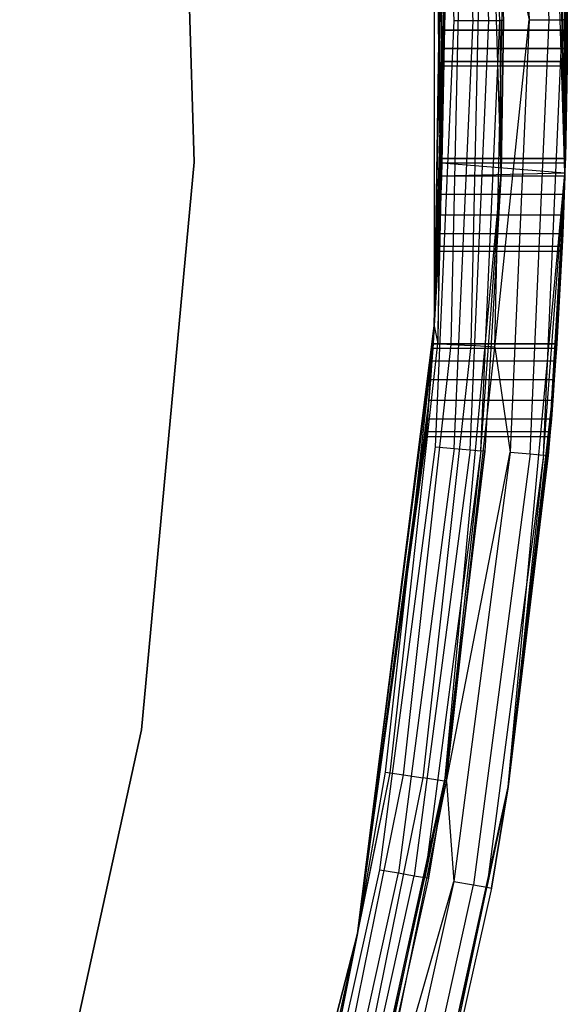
# Model space of a CAD drawing. Extents: x -7.3 to 8.9, y -8.1 to 8.1.
# Tile 17 of 21: x 8 to 8.9, y -1.6 to 0. Entities that reach past the tile are written whole.
import ezdxf

# ---------------------------------------------------------------- set-up
doc = ezdxf.new("R2010")
doc.units = 0
doc.header["$LTSCALE"] = 2.54
doc.layers.get('0').update_dxf_attribs({"color": 13, "linetype": 'CONTINUOUS'})

# ---------------------------------------------------------------- blocks, each defined once
blk = doc.blocks.new('Z_O_ENIE_LID_ROUND_LED_25W')
at = {"color": 0}
for p, q in [((19.3032, -0.2494, 0.0358), (19.2725, 0.7474, 0.0358)), ((19.3032, -0.2494, 0.0358), (19.2725, 0.7474, 0.0358)), ((19.2778, 0, 3.6065), (19.2471, 0.7034, 3.6065)), ((19.2778, 0, 3.6065), (19.2471, 0.7034, 3.6065)), ((19.2995, 0, 3.5741), (19.2687, 0.7053, 3.5741)), ((19.2995, 0, 3.5741), (19.2687, 0.7053, 3.5741)), ((19.2762, 0.706, 3.5358), (19.3071, 0, 3.5358)), ((19.2762, 0.706, 3.5358), (19.3071, 0, 3.5358)), ((18.6743, 0.692, 3.3956), (18.7027, -0.231, 3.3956)), ((18.7027, -0.231, 2.0956), (18.6743, 0.692, 2.0956)), ((18.6743, 0.692, 3.3956), (18.7027, -0.231, 3.3956)), ((18.7027, -0.231, 2.0956), (18.6743, 0.692, 2.0956)), ((19.2147, 0.7006, 3.6282), (19.2453, 0, 3.6282)), ((19.2147, 0.7006, 3.6282), (19.2453, 0, 3.6282)), ((19.286, 0.5833, 0.3403), (19.3032, -0.2494, 0.0358)), ((19.286, 0.5833, 0.3403), (19.3032, -0.2494, 0.0358)), ((19.2881, 0.5532, 0.3548), (19.3032, -0.2494, 0.0358)), ((19.2881, 0.5532, 0.3548), (19.3032, -0.2494, 0.0358)), ((19.2895, 0.5324, 0.3809), (19.3032, -0.2494, 0.0358)), ((19.2895, 0.5324, 0.3809), (19.3032, -0.2494, 0.0358)), ((19.102, -0.2833, 0.3403), (19.0915, 0.496, 0.0358)), ((19.0915, 0.496, 0.0358), (19.0915, -0.496, 0.0358)), ((19.102, -0.2833, 0.3403), (19.0915, 0.496, 0.0358)), ((19.103, -0.2532, 0.3548), (19.0915, 0.496, 0.0358)), ((19.103, -0.2532, 0.3548), (19.0915, 0.496, 0.0358)), ((19.1036, -0.2324, 0.3809), (19.0915, 0.496, 0.0358)), ((19.0915, 0.496, 0.0358), (19.107, -0.0167, 0.3403)), ((19.0915, 0.496, 0.0358), (19.107, -0.0167, 0.3403)), ((19.1036, -0.2324, 0.3809), (19.0915, 0.496, 0.0358)), ((19.0915, 0.496, 0.0358), (19.0915, -0.496, 0.0358)), ((19.3009, 0.3167, 0.3403), (19.3032, -0.2494, 0.0358)), ((19.3009, 0.3167, 0.3403), (19.3032, -0.2494, 0.0358)), ((19.3021, 0.2833, 0.3403), (19.3032, -0.2494, 0.0358)), ((19.3021, 0.2833, 0.3403), (19.3032, -0.2494, 0.0358)), ((19.103, 0.2532, 1.5721), (19.0915, -0.496, 1.9358)), ((19.103, 0.2532, 1.5721), (19.0915, -0.496, 1.9358)), ((19.3032, -0.2494, 0.0358), (19.3031, 0.2532, 0.3548)), ((19.3032, -0.2494, 0.0358), (19.3031, 0.2532, 0.3548)), ((19.1036, 0.2324, 1.546), (19.0915, -0.496, 1.9358)), ((19.1036, 0.2324, 1.546), (19.0915, -0.496, 1.9358)), ((19.3037, 0.2324, 0.3809), (19.3032, -0.2494, 0.0358)), ((19.3037, 0.2324, 0.3809), (19.3032, -0.2494, 0.0358)), ((19.1513, -0.528, 3.6282), (19.1668, 0.1761, 3.6282)), ((19.1513, -0.528, 3.6282), (19.1668, 0.1761, 3.6282)), ((19.1895, -0.5306, 3.6358), (19.2051, 0.177, 3.6358)), ((19.1895, -0.5306, 3.6358), (19.2051, 0.177, 3.6358)), ((19.2051, 0.177, 3.6358), (19.2453, 0, 3.6282)), ((19.2051, 0.177, 3.6358), (19.2453, 0, 3.6282)), ((19.0915, -0.496, 3.5358), (19.1051, 0.1748, 3.5358)), ((19.0915, -0.496, 3.5358), (19.1051, 0.1748, 3.5358)), ((19.0973, -0.5245, 3.5741), (19.1127, 0.1749, 3.5741)), ((19.0973, -0.5245, 3.5741), (19.1127, 0.1749, 3.5741)), ((19.1051, 0.1748, 3.5358), (19.0973, -0.5245, 3.5741)), ((19.1051, 0.1748, 3.5358), (19.0973, -0.5245, 3.5741)), ((19.1189, -0.5259, 3.6065), (19.1344, 0.1754, 3.6065)), ((19.1189, -0.5259, 3.6065), (19.1344, 0.1754, 3.6065)), ((19.3032, -0.2494, 0.0358), (19.3069, 0.0468, 0.3548)), ((19.3032, -0.2494, 0.0358), (19.3069, 0.0468, 0.3548)), ((19.0915, -0.496, 1.9358), (19.107, 0.0167, 1.5866)), ((19.0915, -0.496, 1.9358), (19.107, 0.0167, 1.5866)), ((19.107, -0.0167, 0.3403), (19.107, 0.0167, 0.3403)), ((19.107, 0.0167, 1.5866), (19.107, -0.0167, 1.5866)), ((19.107, -0.0167, 0.3403), (19.107, 0.0167, 0.3403)), ((19.107, 0.0167, 1.5866), (19.107, -0.0167, 1.5866)), ((19.307, 0.0167, 0.3403), (19.3032, -0.2494, 0.0358)), ((19.307, 0.0167, 0.3403), (19.3032, -0.2494, 0.0358)), ((19.307, 0.0167, 0.3403), (19.307, -0.0167, 0.3403)), ((19.307, -0.0167, 1.5866), (19.307, 0.0167, 1.5866)), ((19.307, 0.0167, 1.5866), (19.3071, 0, 3.5358)), ((19.307, 0.0167, 1.5866), (19.3071, 0, 3.5358)), ((19.307, 0.0167, 0.3403), (19.307, -0.0167, 0.3403)), ((19.307, -0.0167, 1.5866), (19.307, 0.0167, 1.5866)), ((19.0915, -0.496, 1.9358), (19.1071, 0, 1.9358)), ((19.1071, 0, 2.1358), (19.0915, -0.496, 3.5358)), ((19.1071, 0, 2.1358), (19.0915, -0.496, 3.5358)), ((19.1071, 0, 2.1358), (19.0915, -0.496, 2.1358)), ((19.1071, 0, 2.1358), (19.0915, -0.496, 2.1358)), ((19.0915, -0.496, 1.9358), (19.1071, 0, 1.9358)), ((19.1895, -0.5306, 3.6358), (19.2453, 0, 3.6282)), ((19.1895, -0.5306, 3.6358), (19.2453, 0, 3.6282)), ((19.2453, 0, 3.6282), (19.2147, -0.7006, 3.6282)), ((19.2453, 0, 3.6282), (19.2147, -0.7006, 3.6282)), ((19.2453, 0, 3.6282), (19.2778, 0, 3.6065)), ((19.2453, 0, 3.6282), (19.2778, 0, 3.6065)), ((19.2471, -0.7034, 3.6065), (19.2778, 0, 3.6065)), ((19.2471, -0.7034, 3.6065), (19.2778, 0, 3.6065)), ((19.2687, -0.7053, 3.5741), (19.2995, 0, 3.5741)), ((19.2687, -0.7053, 3.5741), (19.2995, 0, 3.5741)), ((19.2778, 0, 3.6065), (19.2995, 0, 3.5741)), ((19.2778, 0, 3.6065), (19.2995, 0, 3.5741)), ((19.3071, 0, 3.5358), (19.2995, 0, 3.5741)), ((19.2995, 0, 3.5741), (19.3032, -0.2494, 3.5358)), ((19.3071, 0, 3.5358), (19.2995, 0, 3.5741)), ((19.2995, 0, 3.5741), (19.3032, -0.2494, 3.5358)), ((19.3071, 0, 3.5358), (19.3032, -0.2494, 3.5358)), ((19.3071, 0, 3.5358), (19.3032, -0.2494, 3.5358)), ((19.307, -0.0167, 1.5866), (19.3071, 0, 3.5358)), ((19.307, -0.0167, 1.5866), (19.3071, 0, 3.5358)), ((19.0915, -0.496, 1.9358), (19.107, -0.0167, 1.5866)), ((19.0915, -0.496, 1.9358), (19.107, -0.0167, 1.5866)), ((19.1036, -0.2324, 0.3809), (19.107, -0.0167, 0.3403)), ((19.1036, -0.2324, 0.3809), (19.107, -0.0167, 0.3403)), ((19.1069, -0.0468, 0.3548), (19.107, -0.0167, 0.3403)), ((19.107, -0.0167, 1.5866), (19.1069, -0.0468, 1.5721)), ((19.1069, -0.0468, 0.3548), (19.107, -0.0167, 0.3403)), ((19.107, -0.0167, 1.5866), (19.1069, -0.0468, 1.5721)), ((19.107, -0.0167, 0.3403), (19.307, -0.0167, 0.3403)), ((19.107, -0.0167, 0.3403), (19.307, -0.0167, 0.3403)), ((19.307, -0.0167, 1.5866), (19.107, -0.0167, 1.5866)), ((19.307, -0.0167, 1.5866), (19.107, -0.0167, 1.5866)), ((19.307, -0.0167, 0.3403), (19.3032, -0.2494, 0.0358)), ((19.307, -0.0167, 0.3403), (19.3032, -0.2494, 0.0358)), ((19.307, -0.0167, 1.5866), (19.3032, -0.2494, 3.5358)), ((19.307, -0.0167, 1.5866), (19.3032, -0.2494, 3.5358)), ((19.307, -0.0167, 0.3403), (19.3069, -0.0468, 0.3548)), ((19.3069, -0.0468, 1.5721), (19.307, -0.0167, 1.5866)), ((19.307, -0.0167, 0.3403), (19.3069, -0.0468, 0.3548)), ((19.3069, -0.0468, 1.5721), (19.307, -0.0167, 1.5866)), ((19.1069, -0.0468, 1.5721), (19.0915, -0.496, 1.9358)), ((19.1069, -0.0468, 1.5721), (19.0915, -0.496, 1.9358)), ((19.1036, -0.2324, 0.3809), (19.1069, -0.0468, 0.3548)), ((19.1036, -0.2324, 0.3809), (19.1069, -0.0468, 0.3548)), ((19.1068, -0.0676, 0.3809), (19.1069, -0.0468, 0.3548)), ((19.1069, -0.0468, 1.5721), (19.1068, -0.0676, 1.546)), ((19.1068, -0.0676, 0.3809), (19.1069, -0.0468, 0.3548)), ((19.1069, -0.0468, 1.5721), (19.1068, -0.0676, 1.546)), ((19.1069, -0.0468, 0.3548), (19.3069, -0.0468, 0.3548)), ((19.1069, -0.0468, 0.3548), (19.3069, -0.0468, 0.3548)), ((19.3069, -0.0468, 1.5721), (19.1069, -0.0468, 1.5721)), ((19.3069, -0.0468, 1.5721), (19.1069, -0.0468, 1.5721)), ((19.3069, -0.0468, 0.3548), (19.3032, -0.2494, 0.0358)), ((19.3069, -0.0468, 0.3548), (19.3032, -0.2494, 0.0358)), ((19.3069, -0.0468, 1.5721), (19.3032, -0.2494, 3.5358)), ((19.3069, -0.0468, 1.5721), (19.3032, -0.2494, 3.5358)), ((19.3069, -0.0468, 0.3548), (19.3033, -0.2486, 0.3589)), ((19.3069, -0.0468, 0.3548), (19.3033, -0.2486, 0.3589)), ((19.3069, -0.0468, 0.3548), (19.3068, -0.0676, 0.3809)), ((19.3068, -0.0676, 1.546), (19.3069, -0.0468, 1.5721)), ((19.3069, -0.0468, 0.3548), (19.3068, -0.0676, 0.3809)), ((19.3068, -0.0676, 1.546), (19.3069, -0.0468, 1.5721)), ((19.0915, -0.496, 1.9358), (19.1068, -0.0676, 1.546)), ((19.0915, -0.496, 1.9358), (19.1068, -0.0676, 1.546)), ((19.0915, -0.496, 1.9358), (19.1067, -0.075, 1.5135)), ((19.0915, -0.496, 1.9358), (19.1067, -0.075, 1.5135)), ((19.1068, -0.0676, 0.3809), (19.1036, -0.2324, 0.3809)), ((19.1068, -0.0676, 0.3809), (19.1036, -0.2324, 0.3809)), ((19.1036, -0.2324, 1.546), (19.1067, -0.075, 1.5135)), ((19.1036, -0.2324, 1.546), (19.1067, -0.075, 1.5135)), ((19.1067, -0.075, 0.4135), (19.1039, -0.225, 0.4135)), ((19.1039, -0.225, 1.5135), (19.1067, -0.075, 1.5135)), ((19.1067, -0.075, 0.4135), (19.1039, -0.225, 0.4135)), ((19.1039, -0.225, 1.5135), (19.1067, -0.075, 1.5135)), ((19.1067, -0.075, 0.4135), (19.1068, -0.0676, 0.3809)), ((19.1068, -0.0676, 1.546), (19.1067, -0.075, 1.5135)), ((19.1067, -0.075, 0.4135), (19.1068, -0.0676, 0.3809)), ((19.1068, -0.0676, 1.546), (19.1067, -0.075, 1.5135)), ((19.1067, -0.075, 1.5135), (19.1067, -0.075, 0.4135)), ((19.1067, -0.075, 0.4135), (19.3067, -0.075, 0.4135)), ((19.1067, -0.075, 1.5135), (19.1067, -0.075, 0.4135)), ((19.1067, -0.075, 1.5135), (19.3067, -0.075, 1.5135)), ((19.1067, -0.075, 0.4135), (19.3067, -0.075, 0.4135)), ((19.1067, -0.075, 1.5135), (19.3067, -0.075, 1.5135)), ((19.1068, -0.0676, 0.3809), (19.3068, -0.0676, 0.3809)), ((19.1068, -0.0676, 0.3809), (19.3068, -0.0676, 0.3809)), ((19.3068, -0.0676, 1.546), (19.1068, -0.0676, 1.546)), ((19.3068, -0.0676, 1.546), (19.1068, -0.0676, 1.546)), ((19.3068, -0.0676, 1.546), (19.3032, -0.2494, 3.5358)), ((19.3068, -0.0676, 1.546), (19.3032, -0.2494, 3.5358)), ((19.3033, -0.2486, 1.568), (19.3068, -0.0676, 1.546)), ((19.3033, -0.2486, 1.568), (19.3068, -0.0676, 1.546)), ((19.3068, -0.0676, 0.3809), (19.3037, -0.2324, 0.3809)), ((19.3068, -0.0676, 0.3809), (19.3037, -0.2324, 0.3809)), ((19.3037, -0.2324, 1.546), (19.3068, -0.0676, 1.546)), ((19.3037, -0.2324, 1.546), (19.3068, -0.0676, 1.546)), ((19.3067, -0.075, 0.4135), (19.3039, -0.225, 0.4135)), ((19.3067, -0.075, 0.4135), (19.3039, -0.225, 0.4135)), ((19.3067, -0.075, 1.5135), (19.3039, -0.225, 1.5135)), ((19.3067, -0.075, 1.5135), (19.3039, -0.225, 1.5135)), ((19.3068, -0.0676, 0.3809), (19.3067, -0.075, 0.4135)), ((19.3067, -0.075, 1.5135), (19.3068, -0.0676, 1.546)), ((19.3068, -0.0676, 0.3809), (19.3067, -0.075, 0.4135)), ((19.3067, -0.075, 1.5135), (19.3068, -0.0676, 1.546)), ((19.3067, -0.075, 0.4135), (19.3067, -0.075, 1.5135)), ((19.3067, -0.075, 0.4135), (19.3067, -0.075, 1.5135)), ((18.7027, -0.231, 3.3956), (18.6175, -1.1504, 3.3956)), ((18.6175, -1.1504, 2.0956), (18.7027, -0.231, 2.0956)), ((18.7027, -0.231, 3.3956), (18.6175, -1.1504, 3.3956)), ((18.6175, -1.1504, 2.0956), (18.7027, -0.231, 2.0956)), ((18.7027, -0.231, 3.3956), (18.7027, -0.231, 2.0956)), ((18.7027, -0.231, 3.3956), (18.7027, -0.231, 2.0956)), ((19.0915, -0.496, 1.9358), (19.1036, -0.2324, 1.546)), ((19.0915, -0.496, 1.9358), (19.1036, -0.2324, 1.546)), ((19.103, -0.2532, 0.3548), (19.1036, -0.2324, 0.3809)), ((19.1036, -0.2324, 1.546), (19.103, -0.2532, 1.5721)), ((19.103, -0.2532, 0.3548), (19.1036, -0.2324, 0.3809)), ((19.1036, -0.2324, 1.546), (19.103, -0.2532, 1.5721)), ((19.1036, -0.2324, 0.3809), (19.1039, -0.225, 0.4135)), ((19.1039, -0.225, 1.5135), (19.1036, -0.2324, 1.546)), ((19.1036, -0.2324, 0.3809), (19.1039, -0.225, 0.4135)), ((19.1039, -0.225, 1.5135), (19.1036, -0.2324, 1.546)), ((19.3033, -0.2486, 0.3589), (19.1036, -0.2324, 0.3809)), ((19.3037, -0.2324, 0.3809), (19.1036, -0.2324, 0.3809)), ((19.3033, -0.2486, 0.3589), (19.1036, -0.2324, 0.3809)), ((19.3037, -0.2324, 0.3809), (19.1036, -0.2324, 0.3809)), ((19.3037, -0.2324, 1.546), (19.1036, -0.2324, 1.546)), ((19.3037, -0.2324, 1.546), (19.1036, -0.2324, 1.546)), ((19.3033, -0.2486, 1.568), (19.1036, -0.2324, 1.546)), ((19.3033, -0.2486, 1.568), (19.1036, -0.2324, 1.546)), ((19.1039, -0.225, 0.4135), (19.1039, -0.225, 1.5135)), ((19.1039, -0.225, 0.4135), (19.1039, -0.225, 1.5135)), ((19.1039, -0.225, 0.4135), (19.3039, -0.225, 0.4135)), ((19.3039, -0.225, 1.5135), (19.1039, -0.225, 1.5135)), ((19.1039, -0.225, 0.4135), (19.3039, -0.225, 0.4135)), ((19.3039, -0.225, 1.5135), (19.1039, -0.225, 1.5135)), ((19.3037, -0.2324, 0.3809), (19.3033, -0.2486, 0.3589)), ((19.3033, -0.2486, 1.568), (19.3037, -0.2324, 1.546)), ((19.3037, -0.2324, 0.3809), (19.3033, -0.2486, 0.3589)), ((19.3033, -0.2486, 1.568), (19.3037, -0.2324, 1.546)), ((19.3039, -0.225, 0.4135), (19.3037, -0.2324, 0.3809)), ((19.3037, -0.2324, 1.546), (19.3039, -0.225, 1.5135)), ((19.3039, -0.225, 0.4135), (19.3037, -0.2324, 0.3809)), ((19.3037, -0.2324, 1.546), (19.3039, -0.225, 1.5135)), ((19.3039, -0.225, 1.5135), (19.3039, -0.225, 0.4135)), ((19.3039, -0.225, 1.5135), (19.3039, -0.225, 0.4135)), ((19.103, -0.2532, 1.5721), (19.0915, -0.496, 1.9358)), ((19.103, -0.2532, 1.5721), (19.0915, -0.496, 1.9358)), ((19.102, -0.2833, 0.3403), (19.103, -0.2532, 0.3548)), ((19.103, -0.2532, 1.5721), (19.102, -0.2833, 1.5866)), ((19.102, -0.2833, 0.3403), (19.103, -0.2532, 0.3548)), ((19.103, -0.2532, 1.5721), (19.102, -0.2833, 1.5866)), ((19.3033, -0.2486, 0.3589), (19.103, -0.2532, 0.3548)), ((19.3033, -0.2486, 0.3589), (19.103, -0.2532, 0.3548)), ((19.3033, -0.2486, 1.568), (19.103, -0.2532, 1.5721)), ((19.3033, -0.2486, 1.568), (19.103, -0.2532, 1.5721)), ((19.3031, -0.2532, 0.3548), (19.103, -0.2532, 0.3548)), ((19.3031, -0.2532, 0.3548), (19.103, -0.2532, 0.3548)), ((19.3031, -0.2532, 1.5721), (19.103, -0.2532, 1.5721)), ((19.3031, -0.2532, 1.5721), (19.103, -0.2532, 1.5721)), ((19.2112, -1.2425, 0.0358), (19.3032, -0.2494, 0.0358)), ((19.2112, -1.2425, 0.0358), (19.3032, -0.2494, 0.0358)), ((19.2687, -0.7053, 3.5741), (19.3032, -0.2494, 3.5358)), ((19.2687, -0.7053, 3.5741), (19.3032, -0.2494, 3.5358)), ((19.3032, -0.2494, 3.5358), (19.2762, -0.706, 3.5358)), ((19.3032, -0.2494, 3.5358), (19.2762, -0.706, 3.5358)), ((19.286, -0.5833, 0.3403), (19.3032, -0.2494, 0.0358)), ((19.286, -0.5833, 0.3403), (19.3032, -0.2494, 0.0358)), ((19.286, -0.5833, 1.5866), (19.3032, -0.2494, 3.5358)), ((19.286, -0.5833, 1.5866), (19.3032, -0.2494, 3.5358)), ((19.2881, -0.5532, 0.3548), (19.3032, -0.2494, 0.0358)), ((19.2881, -0.5532, 0.3548), (19.3032, -0.2494, 0.0358)), ((19.2881, -0.5532, 1.5721), (19.3032, -0.2494, 3.5358)), ((19.2881, -0.5532, 1.5721), (19.3032, -0.2494, 3.5358)), ((19.3032, -0.2494, 3.5358), (19.2895, -0.5324, 1.546)), ((19.3032, -0.2494, 3.5358), (19.2895, -0.5324, 1.546)), ((19.29, -0.525, 1.5135), (19.3032, -0.2494, 3.5358)), ((19.29, -0.525, 1.5135), (19.3032, -0.2494, 3.5358)), ((19.2987, -0.3676, 1.546), (19.3032, -0.2494, 3.5358)), ((19.2987, -0.3676, 1.546), (19.3032, -0.2494, 3.5358)), ((19.2996, -0.3468, 1.5721), (19.3032, -0.2494, 3.5358)), ((19.2996, -0.3468, 1.5721), (19.3032, -0.2494, 3.5358)), ((19.3032, -0.2494, 3.5358), (19.3009, -0.3167, 1.5866)), ((19.3032, -0.2494, 3.5358), (19.3009, -0.3167, 1.5866)), ((19.3009, -0.3167, 0.3403), (19.3032, -0.2494, 0.0358)), ((19.3009, -0.3167, 0.3403), (19.3032, -0.2494, 0.0358)), ((19.3021, -0.2833, 1.5866), (19.3032, -0.2494, 3.5358)), ((19.3021, -0.2833, 0.3403), (19.3032, -0.2494, 0.0358)), ((19.3021, -0.2833, 0.3403), (19.3032, -0.2494, 0.0358)), ((19.3021, -0.2833, 1.5866), (19.3032, -0.2494, 3.5358)), ((19.3031, -0.2532, 0.3548), (19.3021, -0.2833, 0.3403)), ((19.3021, -0.2833, 1.5866), (19.3031, -0.2532, 1.5721)), ((19.3031, -0.2532, 0.3548), (19.3021, -0.2833, 0.3403)), ((19.3021, -0.2833, 1.5866), (19.3031, -0.2532, 1.5721)), ((19.3033, -0.2486, 0.3589), (19.3031, -0.2532, 0.3548)), ((19.3031, -0.2532, 1.5721), (19.3033, -0.2486, 1.568)), ((19.3033, -0.2486, 0.3589), (19.3031, -0.2532, 0.3548)), ((19.3031, -0.2532, 1.5721), (19.3033, -0.2486, 1.568)), ((19.3031, -0.2532, 0.3548), (19.3032, -0.2494, 0.0358)), ((19.3031, -0.2532, 0.3548), (19.3032, -0.2494, 0.0358)), ((19.3031, -0.2532, 1.5721), (19.3032, -0.2494, 3.5358)), ((19.3031, -0.2532, 1.5721), (19.3032, -0.2494, 3.5358)), ((19.3032, -0.2494, 0.0358), (19.3033, -0.2486, 0.3589)), ((19.3032, -0.2494, 0.0358), (19.3033, -0.2486, 0.3589)), ((19.3033, -0.2486, 1.568), (19.3032, -0.2494, 3.5358)), ((19.3033, -0.2486, 1.568), (19.3032, -0.2494, 3.5358)), ((19.102, -0.2833, 0.3403), (19.0915, -0.496, 0.0358)), ((19.102, -0.2833, 0.3403), (19.0915, -0.496, 0.0358)), ((19.102, -0.2833, 1.5866), (19.0915, -0.496, 1.9358)), ((19.102, -0.2833, 1.5866), (19.0915, -0.496, 1.9358)), ((19.1007, -0.3167, 0.3403), (19.102, -0.2833, 0.3403)), ((19.102, -0.2833, 1.5866), (19.1007, -0.3167, 1.5866)), ((19.1007, -0.3167, 0.3403), (19.102, -0.2833, 0.3403)), ((19.102, -0.2833, 1.5866), (19.1007, -0.3167, 1.5866)), ((19.3021, -0.2833, 0.3403), (19.102, -0.2833, 0.3403)), ((19.3021, -0.2833, 0.3403), (19.102, -0.2833, 0.3403)), ((19.3021, -0.2833, 1.5866), (19.102, -0.2833, 1.5866)), ((19.3021, -0.2833, 1.5866), (19.102, -0.2833, 1.5866)), ((19.3009, -0.3167, 1.5866), (19.3021, -0.2833, 1.5866)), ((19.3021, -0.2833, 0.3403), (19.3009, -0.3167, 0.3403)), ((19.3021, -0.2833, 0.3403), (19.3009, -0.3167, 0.3403)), ((19.3009, -0.3167, 1.5866), (19.3021, -0.2833, 1.5866)), ((19.1007, -0.3167, 0.3403), (19.0915, -0.496, 0.0358)), ((19.1007, -0.3167, 0.3403), (19.0915, -0.496, 0.0358)), ((19.1007, -0.3167, 1.5866), (19.0915, -0.496, 1.9358)), ((19.1007, -0.3167, 1.5866), (19.0915, -0.496, 1.9358)), ((19.0995, -0.3468, 0.3548), (19.1007, -0.3167, 0.3403)), ((19.1007, -0.3167, 1.5866), (19.0995, -0.3468, 1.5721)), ((19.0995, -0.3468, 0.3548), (19.1007, -0.3167, 0.3403)), ((19.1007, -0.3167, 1.5866), (19.0995, -0.3468, 1.5721)), ((19.3009, -0.3167, 0.3403), (19.1007, -0.3167, 0.3403)), ((19.3009, -0.3167, 0.3403), (19.1007, -0.3167, 0.3403)), ((19.3009, -0.3167, 1.5866), (19.1007, -0.3167, 1.5866)), ((19.3009, -0.3167, 1.5866), (19.1007, -0.3167, 1.5866)), ((19.2881, -0.5532, 0.3548), (19.3009, -0.3167, 0.3403)), ((19.2881, -0.5532, 0.3548), (19.3009, -0.3167, 0.3403)), ((19.2895, -0.5324, 0.3809), (19.3009, -0.3167, 0.3403)), ((19.2895, -0.5324, 0.3809), (19.3009, -0.3167, 0.3403)), ((19.2996, -0.3468, 1.5721), (19.3009, -0.3167, 1.5866)), ((19.3009, -0.3167, 0.3403), (19.2996, -0.3468, 0.3548)), ((19.3009, -0.3167, 0.3403), (19.2996, -0.3468, 0.3548)), ((19.2996, -0.3468, 1.5721), (19.3009, -0.3167, 1.5866)), ((19.0995, -0.3468, 0.3548), (19.0915, -0.496, 0.0358)), ((19.0995, -0.3468, 0.3548), (19.0915, -0.496, 0.0358)), ((19.0995, -0.3468, 1.5721), (19.0915, -0.496, 1.9358)), ((19.0995, -0.3468, 1.5721), (19.0915, -0.496, 1.9358)), ((19.0985, -0.3676, 0.3809), (19.0995, -0.3468, 0.3548)), ((19.0995, -0.3468, 1.5721), (19.0985, -0.3676, 1.546)), ((19.0985, -0.3676, 0.3809), (19.0995, -0.3468, 0.3548)), ((19.0995, -0.3468, 1.5721), (19.0985, -0.3676, 1.546)), ((19.2996, -0.3468, 0.3548), (19.0995, -0.3468, 0.3548)), ((19.2996, -0.3468, 0.3548), (19.0995, -0.3468, 0.3548)), ((19.2996, -0.3468, 1.5721), (19.0995, -0.3468, 1.5721)), ((19.2996, -0.3468, 1.5721), (19.0995, -0.3468, 1.5721)), ((19.2895, -0.5324, 0.3809), (19.2996, -0.3468, 0.3548)), ((19.2895, -0.5324, 0.3809), (19.2996, -0.3468, 0.3548)), ((19.2996, -0.3468, 0.3548), (19.2987, -0.3676, 0.3809)), ((19.2987, -0.3676, 1.546), (19.2996, -0.3468, 1.5721)), ((19.2996, -0.3468, 0.3548), (19.2987, -0.3676, 0.3809)), ((19.2987, -0.3676, 1.546), (19.2996, -0.3468, 1.5721)), ((19.0915, -0.496, 1.9358), (19.0985, -0.3676, 1.546)), ((19.0985, -0.3676, 0.3809), (19.0915, -0.496, 0.0358)), ((19.0985, -0.3676, 0.3809), (19.0915, -0.496, 0.0358)), ((19.0915, -0.496, 1.9358), (19.0985, -0.3676, 1.546)), ((19.0982, -0.375, 1.5135), (19.0915, -0.496, 1.9358)), ((19.0982, -0.375, 1.5135), (19.0915, -0.496, 1.9358)), ((19.0982, -0.375, 0.4135), (19.0915, -0.496, 0.0358)), ((19.0982, -0.375, 0.4135), (19.0915, -0.496, 0.0358)), ((19.0985, -0.3676, 1.546), (19.0982, -0.375, 1.5135)), ((19.0982, -0.375, 0.4135), (19.0985, -0.3676, 0.3809)), ((19.0982, -0.375, 0.4135), (19.0985, -0.3676, 0.3809)), ((19.0985, -0.3676, 1.546), (19.0982, -0.375, 1.5135)), ((19.0982, -0.375, 1.5135), (19.0982, -0.375, 0.4135)), ((19.0982, -0.375, 0.4135), (19.2984, -0.375, 0.4135)), ((19.0982, -0.375, 1.5135), (19.0982, -0.375, 0.4135)), ((19.0982, -0.375, 1.5135), (19.2984, -0.375, 1.5135)), ((19.0982, -0.375, 0.4135), (19.2984, -0.375, 0.4135)), ((19.0982, -0.375, 1.5135), (19.2984, -0.375, 1.5135)), ((19.2987, -0.3676, 0.3809), (19.0985, -0.3676, 0.3809)), ((19.2987, -0.3676, 0.3809), (19.0985, -0.3676, 0.3809)), ((19.2987, -0.3676, 1.546), (19.0985, -0.3676, 1.546)), ((19.2987, -0.3676, 1.546), (19.0985, -0.3676, 1.546)), ((19.2987, -0.3676, 0.3809), (19.2895, -0.5324, 0.3809)), ((19.2987, -0.3676, 0.3809), (19.2895, -0.5324, 0.3809)), ((19.2987, -0.3676, 1.546), (19.29, -0.525, 1.5135)), ((19.2987, -0.3676, 1.546), (19.29, -0.525, 1.5135)), ((19.2984, -0.375, 0.4135), (19.29, -0.525, 0.4135)), ((19.2984, -0.375, 0.4135), (19.29, -0.525, 0.4135)), ((19.2984, -0.375, 1.5135), (19.29, -0.525, 1.5135)), ((19.2984, -0.375, 1.5135), (19.29, -0.525, 1.5135)), ((19.2987, -0.3676, 0.3809), (19.2984, -0.375, 0.4135)), ((19.2984, -0.375, 1.5135), (19.2987, -0.3676, 1.546)), ((19.2987, -0.3676, 0.3809), (19.2984, -0.375, 0.4135)), ((19.2984, -0.375, 1.5135), (19.2987, -0.3676, 1.546)), ((19.2984, -0.375, 0.4135), (19.2984, -0.375, 1.5135)), ((19.2984, -0.375, 0.4135), (19.2984, -0.375, 1.5135)), ((19.0915, -0.496, 0.0358), (18.9671, -1.4803, 0.0358)), ((18.9671, -1.4803, 1.9358), (19.0915, -0.496, 1.9358)), ((19.0915, -0.496, 2.1358), (18.9671, -1.4803, 2.1358)), ((19.0915, -0.496, 0.0358), (18.9671, -1.4803, 0.0358)), ((19.0915, -0.496, 2.1358), (18.9671, -1.4803, 2.1358)), ((18.9671, -1.4803, 1.9358), (19.0915, -0.496, 1.9358)), ((19.0805, -0.6468, 0.3548), (19.0915, -0.496, 0.0358)), ((19.0805, -0.6468, 0.3548), (19.0915, -0.496, 0.0358)), ((19.083, -0.6167, 0.3403), (19.0915, -0.496, 0.0358)), ((19.083, -0.6167, 0.3403), (19.0915, -0.496, 0.0358)), ((19.083, -0.6167, 1.5866), (19.0915, -0.496, 1.9358)), ((19.083, -0.6167, 1.5866), (19.0915, -0.496, 1.9358)), ((19.0915, -0.496, 0.0358), (19.0855, -0.5833, 0.3403)), ((19.0915, -0.496, 0.0358), (19.0855, -0.5833, 0.3403)), ((19.0855, -0.5833, 1.5866), (19.0915, -0.496, 1.9358)), ((19.0855, -0.5833, 1.5866), (19.0915, -0.496, 1.9358)), ((19.0915, -0.496, 0.0358), (19.0877, -0.5532, 0.3548)), ((19.0915, -0.496, 0.0358), (19.0877, -0.5532, 0.3548)), ((19.0877, -0.5532, 1.5721), (19.0915, -0.496, 1.9358)), ((19.0877, -0.5532, 1.5721), (19.0915, -0.496, 1.9358)), ((19.0891, -0.5324, 0.3809), (19.0915, -0.496, 0.0358)), ((19.0891, -0.5324, 0.3809), (19.0915, -0.496, 0.0358)), ((19.0891, -0.5324, 1.546), (19.0915, -0.496, 1.9358)), ((19.0891, -0.5324, 1.546), (19.0915, -0.496, 1.9358)), ((19.0896, -0.525, 0.4135), (19.0915, -0.496, 0.0358)), ((19.0896, -0.525, 1.5135), (19.0915, -0.496, 1.9358)), ((19.0896, -0.525, 0.4135), (19.0915, -0.496, 0.0358)), ((19.0896, -0.525, 1.5135), (19.0915, -0.496, 1.9358)), ((19.0915, -0.496, 2.1358), (19.0897, -0.524, 3.5358)), ((19.0897, -0.524, 3.5358), (19.0915, -0.496, 3.5358)), ((19.0915, -0.496, 2.1358), (19.0897, -0.524, 3.5358)), ((19.0897, -0.524, 3.5358), (19.0915, -0.496, 3.5358)), ((19.0915, -0.496, 0.0358), (19.0915, -0.496, 1.9358)), ((19.0915, -0.496, 0.0358), (19.0915, -0.496, 1.9358)), ((19.0915, -0.496, 2.1358), (19.0915, -0.496, 3.5358)), ((19.0915, -0.496, 2.1358), (19.0915, -0.496, 3.5358)), ((19.0915, -0.496, 3.5358), (19.0973, -0.5245, 3.5741)), ((19.0915, -0.496, 3.5358), (19.0973, -0.5245, 3.5741)), ((18.9671, -1.4803, 2.1358), (19.0897, -0.524, 3.5358)), ((18.9671, -1.4803, 2.1358), (19.0897, -0.524, 3.5358)), ((19.0125, -1.2186, 3.5358), (19.0897, -0.524, 3.5358)), ((19.0125, -1.2186, 3.5358), (19.0897, -0.524, 3.5358)), ((19.02, -1.2197, 3.5741), (19.0973, -0.5245, 3.5741)), ((19.02, -1.2197, 3.5741), (19.0973, -0.5245, 3.5741)), ((19.0415, -1.2231, 3.6065), (19.1189, -0.5259, 3.6065)), ((19.0415, -1.2231, 3.6065), (19.1189, -0.5259, 3.6065)), ((19.0891, -0.5324, 0.3809), (19.0896, -0.525, 0.4135)), ((19.0896, -0.525, 1.5135), (19.0891, -0.5324, 1.546)), ((19.0891, -0.5324, 0.3809), (19.0896, -0.525, 0.4135)), ((19.0896, -0.525, 1.5135), (19.0891, -0.5324, 1.546)), ((19.0896, -0.525, 0.4135), (19.0896, -0.525, 1.5135)), ((19.0896, -0.525, 0.4135), (19.0896, -0.525, 1.5135)), ((19.0896, -0.525, 0.4135), (19.29, -0.525, 0.4135)), ((19.29, -0.525, 1.5135), (19.0896, -0.525, 1.5135)), ((19.0896, -0.525, 0.4135), (19.29, -0.525, 0.4135)), ((19.29, -0.525, 1.5135), (19.0896, -0.525, 1.5135)), ((19.0897, -0.524, 3.5358), (19.0973, -0.5245, 3.5741)), ((19.0897, -0.524, 3.5358), (19.0973, -0.5245, 3.5741)), ((19.0973, -0.5245, 3.5741), (19.1189, -0.5259, 3.6065)), ((19.0973, -0.5245, 3.5741), (19.1189, -0.5259, 3.6065)), ((19.1189, -0.5259, 3.6065), (19.1513, -0.528, 3.6282)), ((19.1189, -0.5259, 3.6065), (19.1513, -0.528, 3.6282)), ((19.2895, -0.5324, 1.546), (19.29, -0.525, 1.5135)), ((19.29, -0.525, 0.4135), (19.2895, -0.5324, 0.3809)), ((19.29, -0.525, 0.4135), (19.2895, -0.5324, 0.3809)), ((19.2895, -0.5324, 1.546), (19.29, -0.525, 1.5135)), ((19.29, -0.525, 1.5135), (19.29, -0.525, 0.4135)), ((19.29, -0.525, 1.5135), (19.29, -0.525, 0.4135)), ((19.0735, -1.2281, 3.6282), (19.1513, -0.528, 3.6282)), ((19.0735, -1.2281, 3.6282), (19.1513, -0.528, 3.6282)), ((19.0877, -0.5532, 0.3548), (19.0891, -0.5324, 0.3809)), ((19.0891, -0.5324, 1.546), (19.0877, -0.5532, 1.5721)), ((19.0877, -0.5532, 0.3548), (19.0891, -0.5324, 0.3809)), ((19.0891, -0.5324, 1.546), (19.0877, -0.5532, 1.5721)), ((19.2895, -0.5324, 0.3809), (19.0891, -0.5324, 0.3809)), ((19.2895, -0.5324, 0.3809), (19.0891, -0.5324, 0.3809)), ((19.2895, -0.5324, 1.546), (19.0891, -0.5324, 1.546)), ((19.2895, -0.5324, 1.546), (19.0891, -0.5324, 1.546)), ((19.1113, -1.234, 3.6358), (19.1895, -0.5306, 3.6358)), ((19.1113, -1.234, 3.6358), (19.1895, -0.5306, 3.6358)), ((19.1895, -0.5306, 3.6358), (19.1513, -0.528, 3.6282)), ((19.1895, -0.5306, 3.6358), (19.1513, -0.528, 3.6282)), ((19.1895, -0.5306, 3.6358), (19.2147, -0.7006, 3.6282)), ((19.1895, -0.5306, 3.6358), (19.2147, -0.7006, 3.6282)), ((19.2895, -0.5324, 0.3809), (19.2881, -0.5532, 0.3548)), ((19.2881, -0.5532, 1.5721), (19.2895, -0.5324, 1.546)), ((19.2895, -0.5324, 0.3809), (19.2881, -0.5532, 0.3548)), ((19.2881, -0.5532, 1.5721), (19.2895, -0.5324, 1.546)), ((19.0855, -0.5833, 0.3403), (19.0877, -0.5532, 0.3548)), ((19.0877, -0.5532, 1.5721), (19.0855, -0.5833, 1.5866)), ((19.0855, -0.5833, 0.3403), (19.0877, -0.5532, 0.3548)), ((19.0877, -0.5532, 1.5721), (19.0855, -0.5833, 1.5866)), ((19.2881, -0.5532, 0.3548), (19.0877, -0.5532, 0.3548)), ((19.2881, -0.5532, 0.3548), (19.0877, -0.5532, 0.3548)), ((19.2881, -0.5532, 1.5721), (19.0877, -0.5532, 1.5721)), ((19.2881, -0.5532, 1.5721), (19.0877, -0.5532, 1.5721)), ((19.2881, -0.5532, 0.3548), (19.286, -0.5833, 0.3403)), ((19.286, -0.5833, 1.5866), (19.2881, -0.5532, 1.5721)), ((19.2881, -0.5532, 0.3548), (19.286, -0.5833, 0.3403)), ((19.286, -0.5833, 1.5866), (19.2881, -0.5532, 1.5721)), ((19.083, -0.6167, 0.3403), (19.0855, -0.5833, 0.3403)), ((19.0855, -0.5833, 1.5866), (19.083, -0.6167, 1.5866)), ((19.083, -0.6167, 0.3403), (19.0855, -0.5833, 0.3403)), ((19.0855, -0.5833, 1.5866), (19.083, -0.6167, 1.5866)), ((19.286, -0.5833, 0.3403), (19.0855, -0.5833, 0.3403)), ((19.286, -0.5833, 0.3403), (19.0855, -0.5833, 0.3403)), ((19.286, -0.5833, 1.5866), (19.0855, -0.5833, 1.5866)), ((19.286, -0.5833, 1.5866), (19.0855, -0.5833, 1.5866)), ((19.286, -0.5833, 0.3403), (19.2112, -1.2425, 0.0358)), ((19.286, -0.5833, 0.3403), (19.2112, -1.2425, 0.0358)), ((19.286, -0.5833, 1.5866), (19.2762, -0.706, 3.5358)), ((19.286, -0.5833, 1.5866), (19.2762, -0.706, 3.5358)), ((19.286, -0.5833, 0.3403), (19.2836, -0.6167, 0.3403)), ((19.2836, -0.6167, 1.5866), (19.286, -0.5833, 1.5866)), ((19.286, -0.5833, 0.3403), (19.2836, -0.6167, 0.3403)), ((19.2836, -0.6167, 1.5866), (19.286, -0.5833, 1.5866)), ((19.083, -0.6167, 1.5866), (18.9671, -1.4803, 1.9358)), ((19.083, -0.6167, 1.5866), (18.9671, -1.4803, 1.9358)), ((19.0805, -0.6468, 0.3548), (19.083, -0.6167, 0.3403)), ((19.083, -0.6167, 1.5866), (19.0805, -0.6468, 1.5721)), ((19.0805, -0.6468, 0.3548), (19.083, -0.6167, 0.3403)), ((19.083, -0.6167, 1.5866), (19.0805, -0.6468, 1.5721)), ((19.2836, -0.6167, 0.3403), (19.083, -0.6167, 0.3403)), ((19.2836, -0.6167, 0.3403), (19.083, -0.6167, 0.3403)), ((19.2836, -0.6167, 1.5866), (19.083, -0.6167, 1.5866)), ((19.2836, -0.6167, 1.5866), (19.083, -0.6167, 1.5866)), ((19.2836, -0.6167, 0.3403), (19.2112, -1.2425, 0.0358)), ((19.2836, -0.6167, 0.3403), (19.2112, -1.2425, 0.0358)), ((19.2836, -0.6167, 1.5866), (19.2112, -1.2425, 3.5358)), ((19.2836, -0.6167, 1.5866), (19.2112, -1.2425, 3.5358)), ((19.2836, -0.6167, 1.5866), (19.2762, -0.706, 3.5358)), ((19.2836, -0.6167, 1.5866), (19.2762, -0.706, 3.5358)), ((19.2836, -0.6167, 0.3403), (19.2812, -0.6468, 0.3548)), ((19.2812, -0.6468, 1.5721), (19.2836, -0.6167, 1.5866)), ((19.2836, -0.6167, 0.3403), (19.2812, -0.6468, 0.3548)), ((19.2812, -0.6468, 1.5721), (19.2836, -0.6167, 1.5866)), ((19.0805, -0.6468, 0.3548), (18.9671, -1.4803, 0.0358)), ((19.0805, -0.6468, 0.3548), (18.9671, -1.4803, 0.0358)), ((19.0805, -0.6468, 1.5721), (18.9671, -1.4803, 1.9358)), ((19.0805, -0.6468, 1.5721), (18.9671, -1.4803, 1.9358)), ((19.0788, -0.6676, 0.3809), (19.0805, -0.6468, 0.3548)), ((19.0805, -0.6468, 1.5721), (19.0788, -0.6676, 1.546)), ((19.0788, -0.6676, 0.3809), (19.0805, -0.6468, 0.3548)), ((19.0805, -0.6468, 1.5721), (19.0788, -0.6676, 1.546)), ((19.2812, -0.6468, 0.3548), (19.0805, -0.6468, 0.3548)), ((19.2812, -0.6468, 0.3548), (19.0805, -0.6468, 0.3548)), ((19.2812, -0.6468, 1.5721), (19.0805, -0.6468, 1.5721)), ((19.2812, -0.6468, 1.5721), (19.0805, -0.6468, 1.5721)), ((19.2112, -1.2425, 0.0358), (19.2812, -0.6468, 0.3548)), ((19.2112, -1.2425, 0.0358), (19.2812, -0.6468, 0.3548)), ((19.2812, -0.6468, 1.5721), (19.2112, -1.2425, 3.5358)), ((19.2812, -0.6468, 1.5721), (19.2112, -1.2425, 3.5358)), ((19.2812, -0.6468, 0.3548), (19.2795, -0.6676, 0.3809)), ((19.2795, -0.6676, 1.546), (19.2812, -0.6468, 1.5721)), ((19.2812, -0.6468, 0.3548), (19.2795, -0.6676, 0.3809)), ((19.2795, -0.6676, 1.546), (19.2812, -0.6468, 1.5721)), ((19.0788, -0.6676, 0.3809), (18.9671, -1.4803, 0.0358)), ((19.0788, -0.6676, 0.3809), (18.9671, -1.4803, 0.0358)), ((19.0788, -0.6676, 1.546), (18.9671, -1.4803, 1.9358)), ((19.0788, -0.6676, 1.546), (18.9671, -1.4803, 1.9358)), ((19.0782, -0.675, 0.4135), (19.0788, -0.6676, 0.3809)), ((19.0788, -0.6676, 1.546), (19.0782, -0.675, 1.5135)), ((19.0782, -0.675, 0.4135), (19.0788, -0.6676, 0.3809)), ((19.0788, -0.6676, 1.546), (19.0782, -0.675, 1.5135)), ((19.2795, -0.6676, 0.3809), (19.0788, -0.6676, 0.3809)), ((19.2795, -0.6676, 0.3809), (19.0788, -0.6676, 0.3809)), ((19.2795, -0.6676, 1.546), (19.0788, -0.6676, 1.546)), ((19.2795, -0.6676, 1.546), (19.0788, -0.6676, 1.546)), ((19.2795, -0.6676, 0.3809), (19.2112, -1.2425, 0.0358)), ((19.2795, -0.6676, 0.3809), (19.2112, -1.2425, 0.0358)), ((19.2795, -0.6676, 1.546), (19.2112, -1.2425, 3.5358)), ((19.2795, -0.6676, 1.546), (19.2112, -1.2425, 3.5358)), ((19.2795, -0.6676, 0.3809), (19.2789, -0.675, 0.4135)), ((19.2789, -0.675, 1.5135), (19.2795, -0.6676, 1.546)), ((19.2795, -0.6676, 0.3809), (19.2789, -0.675, 0.4135)), ((19.2789, -0.675, 1.5135), (19.2795, -0.6676, 1.546)), ((19.0782, -0.675, 0.4135), (18.9671, -1.4803, 0.0358)), ((18.9671, -1.4803, 1.9358), (19.0782, -0.675, 1.5135)), ((19.0782, -0.675, 0.4135), (18.9671, -1.4803, 0.0358)), ((18.9671, -1.4803, 1.9358), (19.0782, -0.675, 1.5135)), ((19.0782, -0.675, 1.5135), (19.0782, -0.675, 0.4135)), ((19.0782, -0.675, 0.4135), (19.2789, -0.675, 0.4135)), ((19.0782, -0.675, 1.5135), (19.0782, -0.675, 0.4135)), ((19.0782, -0.675, 1.5135), (19.2789, -0.675, 1.5135)), ((19.0782, -0.675, 0.4135), (19.2789, -0.675, 0.4135)), ((19.0782, -0.675, 1.5135), (19.2789, -0.675, 1.5135)), ((19.2789, -0.675, 0.4135), (19.2112, -1.2425, 0.0358)), ((19.2789, -0.675, 1.5135), (19.2112, -1.2425, 3.5358)), ((19.2789, -0.675, 0.4135), (19.2112, -1.2425, 0.0358)), ((19.2789, -0.675, 1.5135), (19.2112, -1.2425, 3.5358)), ((19.2789, -0.675, 0.4135), (19.2789, -0.675, 1.5135)), ((19.2789, -0.675, 0.4135), (19.2789, -0.675, 1.5135)), ((19.1113, -1.234, 3.6358), (19.2147, -0.7006, 3.6282)), ((19.1113, -1.234, 3.6358), (19.2147, -0.7006, 3.6282)), ((19.2147, -0.7006, 3.6282), (19.1232, -1.3958, 3.6282)), ((19.2147, -0.7006, 3.6282), (19.1232, -1.3958, 3.6282)), ((19.2147, -0.7006, 3.6282), (19.2471, -0.7034, 3.6065)), ((19.2147, -0.7006, 3.6282), (19.2471, -0.7034, 3.6065)), ((19.2471, -0.7034, 3.6065), (19.1552, -1.4015, 3.6065)), ((19.2471, -0.7034, 3.6065), (19.1552, -1.4015, 3.6065)), ((19.2687, -0.7053, 3.5741), (19.1765, -1.4052, 3.5741)), ((19.2687, -0.7053, 3.5741), (19.1765, -1.4052, 3.5741)), ((19.2687, -0.7053, 3.5741), (19.2112, -1.2425, 3.5358)), ((19.2687, -0.7053, 3.5741), (19.2112, -1.2425, 3.5358)), ((19.2762, -0.706, 3.5358), (19.2112, -1.2425, 3.5358)), ((19.2762, -0.706, 3.5358), (19.2112, -1.2425, 3.5358)), ((19.2471, -0.7034, 3.6065), (19.2687, -0.7053, 3.5741)), ((19.2471, -0.7034, 3.6065), (19.2687, -0.7053, 3.5741)), ((19.2762, -0.706, 3.5358), (19.2687, -0.7053, 3.5741)), ((19.2762, -0.706, 3.5358), (19.2687, -0.7053, 3.5741)), ((18.6175, -1.1504, 3.3956), (18.42, -2.0525, 3.3956)), ((18.42, -2.0525, 2.0956), (18.6175, -1.1504, 2.0956)), ((18.6175, -1.1504, 3.3956), (18.42, -2.0525, 3.3956)), ((18.42, -2.0525, 2.0956), (18.6175, -1.1504, 2.0956)), ((18.6175, -1.1504, 3.3956), (18.6175, -1.1504, 2.0956)), ((18.6175, -1.1504, 3.3956), (18.6175, -1.1504, 2.0956)), ((18.8817, -1.9055, 3.5741), (19.02, -1.2197, 3.5741)), ((18.8817, -1.9055, 3.5741), (19.02, -1.2197, 3.5741)), ((18.9027, -1.9107, 3.6065), (19.0415, -1.2231, 3.6065)), ((18.9027, -1.9107, 3.6065), (19.0415, -1.2231, 3.6065)), ((18.9671, -1.4803, 2.1358), (19.0125, -1.2186, 3.5358)), ((18.9671, -1.4803, 3.5358), (19.0125, -1.2186, 3.5358)), ((18.9671, -1.4803, 2.1358), (19.0125, -1.2186, 3.5358)), ((18.9671, -1.4803, 3.5358), (19.0125, -1.2186, 3.5358)), ((18.9671, -1.4803, 3.5358), (19.02, -1.2197, 3.5741)), ((18.9671, -1.4803, 3.5358), (19.02, -1.2197, 3.5741)), ((19.0125, -1.2186, 3.5358), (19.02, -1.2197, 3.5741)), ((19.0125, -1.2186, 3.5358), (19.02, -1.2197, 3.5741)), ((19.02, -1.2197, 3.5741), (19.0415, -1.2231, 3.6065)), ((19.02, -1.2197, 3.5741), (19.0415, -1.2231, 3.6065)), ((19.0415, -1.2231, 3.6065), (19.0735, -1.2281, 3.6282)), ((19.0415, -1.2231, 3.6065), (19.0735, -1.2281, 3.6282)), ((18.9342, -1.9185, 3.6282), (19.0735, -1.2281, 3.6282)), ((18.9342, -1.9185, 3.6282), (19.0735, -1.2281, 3.6282)), ((18.9713, -1.9277, 3.6358), (19.1113, -1.234, 3.6358)), ((18.9713, -1.9277, 3.6358), (19.1113, -1.234, 3.6358)), ((18.9979, -2.2167, 0.0358), (19.2112, -1.2425, 0.0358)), ((18.9979, -2.2167, 0.0358), (19.2112, -1.2425, 0.0358)), ((19.0311, -2.0964, 3.5358), (19.2112, -1.2425, 0.0358)), ((19.0311, -2.0964, 3.5358), (19.2112, -1.2425, 0.0358)), ((19.1113, -1.234, 3.6358), (19.0735, -1.2281, 3.6282)), ((19.1113, -1.234, 3.6358), (19.0735, -1.2281, 3.6282)), ((19.1113, -1.234, 3.6358), (19.1232, -1.3958, 3.6282)), ((19.1113, -1.234, 3.6358), (19.1232, -1.3958, 3.6282)), ((19.2112, -1.2425, 3.5358), (19.1765, -1.4052, 3.5741)), ((19.2112, -1.2425, 3.5358), (19.1765, -1.4052, 3.5741)), ((19.2112, -1.2425, 3.5358), (19.184, -1.4066, 3.5358)), ((19.184, -1.4066, 3.5358), (19.2112, -1.2425, 0.0358)), ((19.184, -1.4066, 3.5358), (19.2112, -1.2425, 0.0358)), ((19.2112, -1.2425, 3.5358), (19.184, -1.4066, 3.5358)), ((19.2112, -1.2425, 3.5358), (19.2112, -1.2425, 0.0358)), ((19.2112, -1.2425, 3.5358), (19.2112, -1.2425, 0.0358)), ((18.9713, -1.9277, 3.6358), (19.1232, -1.3958, 3.6282)), ((18.9713, -1.9277, 3.6358), (19.1232, -1.3958, 3.6282)), ((19.1232, -1.3958, 3.6282), (18.9714, -2.0805, 3.6282)), ((19.1232, -1.3958, 3.6282), (18.9714, -2.0805, 3.6282)), ((19.0028, -2.0889, 3.6065), (19.1552, -1.4015, 3.6065)), ((19.0028, -2.0889, 3.6065), (19.1552, -1.4015, 3.6065)), ((19.1232, -1.3958, 3.6282), (19.1552, -1.4015, 3.6065)), ((19.1232, -1.3958, 3.6282), (19.1552, -1.4015, 3.6065)), ((19.1552, -1.4015, 3.6065), (19.1765, -1.4052, 3.5741)), ((19.1552, -1.4015, 3.6065), (19.1765, -1.4052, 3.5741)), ((19.0237, -2.0945, 3.5741), (19.1765, -1.4052, 3.5741)), ((19.0237, -2.0945, 3.5741), (19.1765, -1.4052, 3.5741)), ((19.184, -1.4066, 3.5358), (19.0311, -2.0964, 3.5358)), ((19.184, -1.4066, 3.5358), (19.0311, -2.0964, 3.5358)), ((19.1765, -1.4052, 3.5741), (19.184, -1.4066, 3.5358)), ((19.1765, -1.4052, 3.5741), (19.184, -1.4066, 3.5358)), ((18.7204, -2.4412, 1.9358), (18.9671, -1.4803, 1.9358)), ((18.9671, -1.4803, 0.0358), (18.7204, -2.4412, 0.0358)), ((18.9671, -1.4803, 2.1358), (18.7204, -2.4412, 2.1358)), ((18.9671, -1.4803, 0.0358), (18.7204, -2.4412, 0.0358)), ((18.9671, -1.4803, 2.1358), (18.7204, -2.4412, 2.1358)), ((18.7204, -2.4412, 1.9358), (18.9671, -1.4803, 1.9358)), ((18.8743, -1.9036, 3.5358), (18.9671, -1.4803, 2.1358)), ((18.8743, -1.9036, 3.5358), (18.9671, -1.4803, 2.1358)), ((18.8743, -1.9036, 3.5358), (18.9671, -1.4803, 3.5358)), ((18.8743, -1.9036, 3.5358), (18.9671, -1.4803, 3.5358)), ((18.9671, -1.4803, 3.5358), (18.8817, -1.9055, 3.5741)), ((18.9671, -1.4803, 3.5358), (18.8817, -1.9055, 3.5741)), ((18.9671, -1.4803, 1.9358), (18.9671, -1.4803, 0.0358)), ((18.9671, -1.4803, 1.9358), (18.9671, -1.4803, 0.0358)), ((18.9671, -1.4803, 3.5358), (18.9671, -1.4803, 2.1358)), ((18.9671, -1.4803, 3.5358), (18.9671, -1.4803, 2.1358))]:
    blk.add_line(p, q, dxfattribs=at)

msp = doc.modelspace()

# ---------------------------------------------------------------- linework, layer by layer
at = {"color": 0}
for p, q in [((8.7999, -0.2478, 2.0992), (8.7695, 0.7367, 2.0992)), ((8.7695, 0.7367, 2.0992), (8.8037, -0.0015, 3.5192)), ((8.7695, 0.7367, 2.0992), (8.8037, -0.0015, 3.5192)), ((8.7999, -0.2478, 2.0992), (8.7695, 0.7367, 2.0992)), ((8.7237, -0.0015, 3.5992), (8.6935, 0.6888, 3.5992)), ((8.7237, -0.0015, 3.5992), (8.6935, 0.6888, 3.5992)), ((8.7543, -0.0015, 3.5931), (8.724, 0.6915, 3.5931)), ((8.7543, -0.0015, 3.5931), (8.724, 0.6915, 3.5931)), ((8.7802, -0.0015, 3.5757), (8.7499, 0.6937, 3.5757)), ((8.7802, -0.0015, 3.5757), (8.7499, 0.6937, 3.5757)), ((8.7976, -0.0015, 3.5498), (8.7672, 0.6953, 3.5498)), ((8.7976, -0.0015, 3.5498), (8.7672, 0.6953, 3.5498)), ((8.7732, 0.6958, 3.5192), (8.8037, -0.0015, 3.5192)), ((8.7732, 0.6958, 3.5192), (8.8037, -0.0015, 3.5192)), ((8.6935, -0.6917, 3.5992), (8.7237, -0.0015, 3.5992)), ((8.6935, -0.6917, 3.5992), (8.7237, -0.0015, 3.5992)), ((8.7237, -0.0015, 3.5992), (8.7543, -0.0015, 3.5931)), ((8.7237, -0.0015, 3.5992), (8.7543, -0.0015, 3.5931)), ((8.724, -0.6944, 3.5931), (8.7543, -0.0015, 3.5931)), ((8.724, -0.6944, 3.5931), (8.7543, -0.0015, 3.5931)), ((8.7499, -0.6967, 3.5757), (8.7802, -0.0015, 3.5757)), ((8.7499, -0.6967, 3.5757), (8.7802, -0.0015, 3.5757)), ((8.7543, -0.0015, 3.5931), (8.7802, -0.0015, 3.5757)), ((8.7543, -0.0015, 3.5931), (8.7802, -0.0015, 3.5757)), ((8.7672, -0.6982, 3.5498), (8.7976, -0.0015, 3.5498)), ((8.7672, -0.6982, 3.5498), (8.7976, -0.0015, 3.5498)), ((8.7802, -0.0015, 3.5757), (8.7976, -0.0015, 3.5498)), ((8.7802, -0.0015, 3.5757), (8.7976, -0.0015, 3.5498)), ((8.7976, -0.0015, 3.5498), (8.7999, -0.2478, 3.5192)), ((8.8037, -0.0015, 3.5192), (8.7976, -0.0015, 3.5498)), ((8.8037, -0.0015, 3.5192), (8.7976, -0.0015, 3.5498)), ((8.7976, -0.0015, 3.5498), (8.7999, -0.2478, 3.5192)), ((8.7999, -0.2478, 2.0992), (8.8037, -0.0015, 3.5192)), ((8.8037, -0.0015, 3.5192), (8.7999, -0.2478, 3.5192)), ((8.7999, -0.2478, 2.0992), (8.8037, -0.0015, 3.5192)), ((8.8037, -0.0015, 3.5192), (8.7999, -0.2478, 3.5192)), ((8.709, -1.2286, 2.0992), (8.7999, -0.2478, 2.0992)), ((8.709, -1.2286, 2.0992), (8.7999, -0.2478, 2.0992)), ((8.7672, -0.6982, 3.5498), (8.7999, -0.2478, 3.5192)), ((8.7672, -0.6982, 3.5498), (8.7999, -0.2478, 3.5192)), ((8.7999, -0.2478, 3.5192), (8.7732, -0.6987, 3.5192)), ((8.7999, -0.2478, 2.0992), (8.7732, -0.6987, 3.5192)), ((8.7999, -0.2478, 2.0992), (8.7732, -0.6987, 3.5192)), ((8.7999, -0.2478, 3.5192), (8.7732, -0.6987, 3.5192)), ((8.7999, -0.2478, 2.0992), (8.7999, -0.2478, 3.5192)), ((8.7999, -0.2478, 2.0992), (8.7999, -0.2478, 3.5192)), ((8.6033, -1.3768, 3.5992), (8.6935, -0.6917, 3.5992)), ((8.6033, -1.3768, 3.5992), (8.6935, -0.6917, 3.5992)), ((8.724, -0.6944, 3.5931), (8.6335, -1.3821, 3.5931)), ((8.724, -0.6944, 3.5931), (8.6335, -1.3821, 3.5931)), ((8.7499, -0.6967, 3.5757), (8.659, -1.3866, 3.5757)), ((8.7499, -0.6967, 3.5757), (8.659, -1.3866, 3.5757)), ((8.7672, -0.6982, 3.5498), (8.6761, -1.3896, 3.5498)), ((8.7672, -0.6982, 3.5498), (8.6761, -1.3896, 3.5498)), ((8.6935, -0.6917, 3.5992), (8.724, -0.6944, 3.5931)), ((8.6935, -0.6917, 3.5992), (8.724, -0.6944, 3.5931)), ((8.7672, -0.6982, 3.5498), (8.709, -1.2286, 3.5192)), ((8.7672, -0.6982, 3.5498), (8.709, -1.2286, 3.5192)), ((8.709, -1.2286, 2.0992), (8.7732, -0.6987, 3.5192)), ((8.709, -1.2286, 2.0992), (8.7732, -0.6987, 3.5192)), ((8.7732, -0.6987, 3.5192), (8.709, -1.2286, 3.5192)), ((8.7732, -0.6987, 3.5192), (8.709, -1.2286, 3.5192)), ((8.724, -0.6944, 3.5931), (8.7499, -0.6967, 3.5757)), ((8.724, -0.6944, 3.5931), (8.7499, -0.6967, 3.5757)), ((8.7499, -0.6967, 3.5757), (8.7672, -0.6982, 3.5498)), ((8.7499, -0.6967, 3.5757), (8.7672, -0.6982, 3.5498)), ((8.7732, -0.6987, 3.5192), (8.7672, -0.6982, 3.5498)), ((8.7732, -0.6987, 3.5192), (8.7672, -0.6982, 3.5498)), ((8.4983, -2.1908, 2.0992), (8.709, -1.2286, 2.0992)), ((8.4983, -2.1908, 2.0992), (8.709, -1.2286, 2.0992)), ((8.5311, -2.072, 3.5192), (8.709, -1.2286, 2.0992)), ((8.5311, -2.072, 3.5192), (8.709, -1.2286, 2.0992)), ((8.709, -1.2286, 3.5192), (8.6761, -1.3896, 3.5498)), ((8.709, -1.2286, 3.5192), (8.6761, -1.3896, 3.5498)), ((8.709, -1.2286, 3.5192), (8.6821, -1.3906, 3.5192)), ((8.6821, -1.3906, 3.5192), (8.709, -1.2286, 2.0992)), ((8.709, -1.2286, 3.5192), (8.6821, -1.3906, 3.5192)), ((8.6821, -1.3906, 3.5192), (8.709, -1.2286, 2.0992)), ((8.709, -1.2286, 2.0992), (8.709, -1.2286, 3.5192)), ((8.709, -1.2286, 2.0992), (8.709, -1.2286, 3.5192)), ((8.4538, -2.0513, 3.5992), (8.6033, -1.3768, 3.5992)), ((8.4538, -2.0513, 3.5992), (8.6033, -1.3768, 3.5992)), ((8.4834, -2.0592, 3.5931), (8.6335, -1.3821, 3.5931)), ((8.4834, -2.0592, 3.5931), (8.6335, -1.3821, 3.5931)), ((8.5084, -2.0659, 3.5757), (8.659, -1.3866, 3.5757)), ((8.5084, -2.0659, 3.5757), (8.659, -1.3866, 3.5757)), ((8.6033, -1.3768, 3.5992), (8.6335, -1.3821, 3.5931)), ((8.6033, -1.3768, 3.5992), (8.6335, -1.3821, 3.5931)), ((8.6335, -1.3821, 3.5931), (8.659, -1.3866, 3.5757)), ((8.6335, -1.3821, 3.5931), (8.659, -1.3866, 3.5757)), ((8.659, -1.3866, 3.5757), (8.6761, -1.3896, 3.5498)), ((8.659, -1.3866, 3.5757), (8.6761, -1.3896, 3.5498)), ((8.5252, -2.0704, 3.5498), (8.6761, -1.3896, 3.5498)), ((8.5252, -2.0704, 3.5498), (8.6761, -1.3896, 3.5498)), ((8.6821, -1.3906, 3.5192), (8.5311, -2.072, 3.5192)), ((8.6821, -1.3906, 3.5192), (8.5311, -2.072, 3.5192)), ((8.6761, -1.3896, 3.5498), (8.6821, -1.3906, 3.5192)), ((8.6761, -1.3896, 3.5498), (8.6821, -1.3906, 3.5192))]:
    msp.add_line(p, q, dxfattribs=at)

# ---------------------------------------------------------------- block references
msp.add_blockref('Z_O_ENIE_LID_ROUND_LED_25W', (-10.4, 0), dxfattribs=at)

doc.saveas('drawing.dxf')
